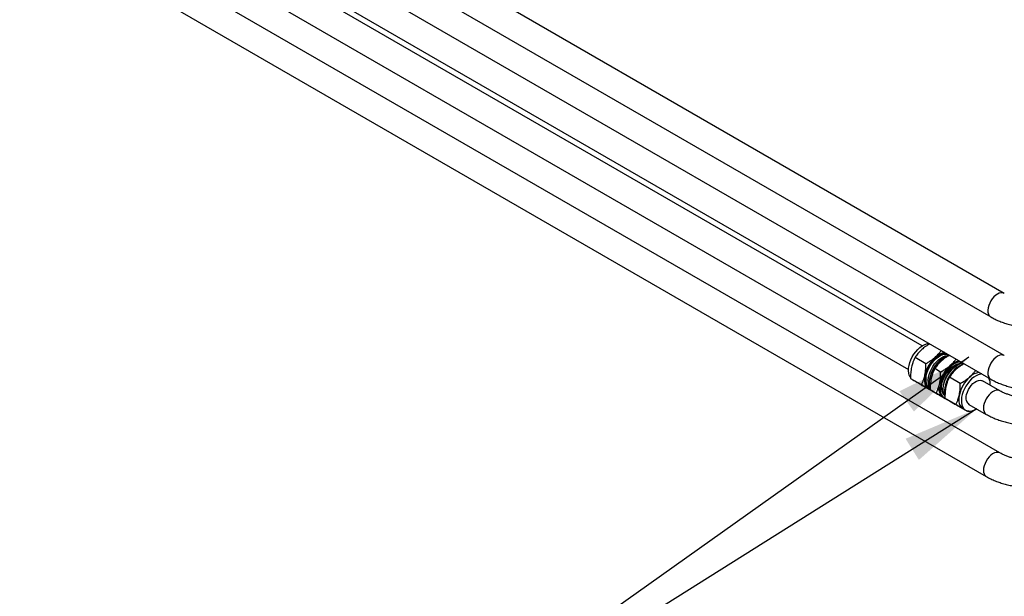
# Paper-space layout 'Sheet1' of a CAD drawing. Header units: millimetres. Extents: x 0 to 23548, y 0 to 16632.
# Tile 59 of 143: x 5101 to 5735, y 3915 to 4286. Entities that reach past the tile are written whole.
import ezdxf

# ---------------------------------------------------------------- set-up
doc = ezdxf.new("R2010")
doc.units = ezdxf.units.MM
doc.linetypes.add('SLD-Sólida', pattern=[0])
doc.layers.add('DETALHAMENTO', color=8, linetype='SLD-Sólida')
doc.styles.get("Standard").update_dxf_attribs({"font": 'CALIBRI.TTF'})
doc.dimstyles.new('SLDDIMSTYLE3', dxfattribs={"dimtxt": 0.18, "dimasz": 49, "dimexe": 0, "dimexo": 0.0625, "dimgap": 0, "dimtad": 0, "dimtih": 1, "dimtoh": 1, "dimdec": 0, "dimrnd": 1e-09, "dimzin": 0, "dimdsep": 46, "dimtxsty": 'Standard', "dimsah": 1, "dimcen": 0.09, "dimadec": 0, "dimazin": 0, "dimtfac": 49, "dimtdec": 0, "dimtofl": 0, "dimtmove": 0, "dimatfit": 3, "dimfxl": 0, "dimfrac": 2, "dimtolj": 1, "dimtzin": 0, "dimarcsym": 0})

psp = doc.layouts.new('Sheet1')

# ---------------------------------------------------------------- linework, layer by layer
at = {"color": 7, "linetype": 'SLD-Sólida', "lineweight": 25, "ltscale": 28}
for p, q in [((5734.717, 4109.972), (5189.007, 4425.004)), ((5180.258, 4409.848), (5725.967, 4094.816)), ((5734.717, 4069.968), (5154.359, 4405.002)), ((5145.609, 4389.846), (5725.967, 4054.812)), ((5681.812, 4076.211), (5146.136, 4385.45)), ((5135.865, 4371.173), (5673.063, 4061.055)), ((5731.871, 4007.309), (5109.966, 4366.327)), ((5101.216, 4351.171), (5723.121, 3992.153)), ((5677.277, 4068.893), (5684.281, 4064.849)), ((5693.732, 4059.393), (5689.945, 4061.579)), ((5704.049, 4063.477), (5703.581, 4063.207)), ((5674.405, 4055.312), (5681.41, 4051.269)), ((5675.767, 4054.442), (5677.392, 4053.504)), ((5706.4, 4052.08), (5699.396, 4056.123)), ((5681.911, 4050.813), (5688.915, 4046.769)), ((5686.054, 4048.504), (5686.595, 4048.191)), ((5695.21, 4048.706), (5695.21, 4048.167)), ((5731.871, 4047.313), (5720.734, 4053.742)), ((5690.861, 4045.813), (5687.074, 4047.999)), ((5688.915, 4046.769), (5688.202, 4047.206)), ((5689.379, 4046.584), (5690.06, 4046.191)), ((5698.366, 4041.313), (5694.579, 4043.499)), ((5695.505, 4043.048), (5696.185, 4042.655)), ((5703.529, 4038.5), (5696.525, 4042.543)), ((5698.366, 4041.313), (5697.653, 4041.75)), ((5698.969, 4041.048), (5699.511, 4040.735)), ((5711.035, 4034), (5704.03, 4038.043)), ((5708.173, 4035.735), (5709.797, 4034.797)), ((5711.984, 4038.586), (5723.121, 4032.157)), ((5711.636, 4034.356), (5711.035, 4034))]:
    psp.add_line(p, q, dxfattribs=at)
at = {"color": 7, "linetype": 'SLD-Sólida', "lineweight": 25, "ltscale": 28, "flags": 128}
for points in [[(5730.342, 4109.539), (5729.171, 4108.734), (5728.042, 4107.7), (5726.997, 4106.474), (5726.072, 4105.1), (5725.302, 4103.629), (5724.714, 4102.113), (5724.329, 4100.608), (5724.162, 4099.167), (5724.218, 4097.842), (5724.495, 4096.682), (5724.984, 4095.729), (5725.666, 4095.016), (5725.966, 4094.817)], [(5674.332, 4055.755), (5674.107, 4056.092), (5673.546, 4057.276), (5673.192, 4058.66), (5673.051, 4060.212), (5673.128, 4061.894), (5673.421, 4063.669), (5673.922, 4065.494), (5674.62, 4067.326), (5675.5, 4069.122), (5676.539, 4070.841), (5677.714, 4072.442), (5678.997, 4073.887), (5680.358, 4075.143), (5681.766, 4076.181), (5683.186, 4076.975), (5684.587, 4077.507), (5685.935, 4077.766), (5686.177, 4077.783)], [(5687.391, 4047.832), (5686.616, 4048.179), (5685.688, 4048.885), (5684.935, 4049.841), (5684.374, 4051.025), (5684.019, 4052.409), (5683.879, 4053.961), (5683.956, 4055.644), (5684.248, 4057.418), (5684.749, 4059.243), (5685.448, 4061.075), (5686.327, 4062.872), (5687.366, 4064.59), (5688.541, 4066.191), (5689.825, 4067.637), (5691.186, 4068.893), (5692.593, 4069.93), (5694.014, 4070.724), (5695.415, 4071.257), (5696.762, 4071.515), (5697.005, 4071.532)], [(5686.907, 4048.731), (5686.532, 4048.975), (5685.698, 4049.774), (5685.048, 4050.813), (5684.597, 4052.068), (5684.357, 4053.507), (5684.334, 4055.095), (5684.528, 4056.793), (5684.935, 4058.56), (5685.544, 4060.35), (5686.34, 4062.122), (5687.304, 4063.83), (5688.413, 4065.433), (5689.638, 4066.891), (5690.95, 4068.169), (5692.316, 4069.235), (5693.703, 4070.062), (5695.077, 4070.631), (5696.403, 4070.927), (5697.649, 4070.943), (5698.168, 4070.86)], [(5687.066, 4049.065), (5686.529, 4049.958), (5686.078, 4051.213), (5685.839, 4052.652), (5685.815, 4054.24), (5686.009, 4055.938), (5686.416, 4057.704), (5687.025, 4059.495), (5687.821, 4061.266), (5688.786, 4062.975), (5689.894, 4064.578), (5691.119, 4066.036), (5692.431, 4067.314), (5693.798, 4068.379), (5695.185, 4069.207), (5696.558, 4069.776), (5697.884, 4070.072), (5699.131, 4070.088), (5699.136, 4070.087)], [(5686.954, 4050.087), (5686.706, 4051.559), (5686.674, 4053.181), (5686.859, 4054.915), (5687.258, 4056.72), (5687.859, 4058.554), (5688.65, 4060.373), (5689.612, 4062.136), (5690.723, 4063.801), (5691.955, 4065.328), (5693.282, 4066.683), (5694.67, 4067.833), (5696.088, 4068.752), (5697.503, 4069.417), (5698.817, 4069.801)], [(5730.342, 4069.535), (5729.171, 4068.73), (5728.042, 4067.696), (5726.997, 4066.47), (5726.072, 4065.096), (5725.302, 4063.625), (5724.714, 4062.109), (5724.329, 4060.604), (5724.162, 4059.163), (5724.218, 4057.838), (5724.495, 4056.678), (5724.984, 4055.725), (5725.666, 4055.012), (5725.966, 4054.813)], [(5706.595, 4065.996), (5705.687, 4065.884), (5704.309, 4065.488), (5702.894, 4064.823), (5701.476, 4063.904), (5700.087, 4062.754), (5698.761, 4061.399), (5697.529, 4059.872), (5696.418, 4058.207), (5695.456, 4056.444), (5694.665, 4054.625), (5694.063, 4052.791), (5693.665, 4050.986), (5693.48, 4049.252), (5693.512, 4047.63), (5693.76, 4046.158)], [(5694.64, 4046.928), (5694.41, 4048.328), (5694.395, 4049.875), (5694.597, 4051.53), (5695.01, 4053.25), (5695.624, 4054.989), (5696.421, 4056.704), (5697.383, 4058.349), (5698.484, 4059.881), (5699.695, 4061.263), (5700.985, 4062.456), (5702.321, 4063.431), (5703.668, 4064.163), (5704.99, 4064.632), (5706.255, 4064.826), (5707.429, 4064.74), (5707.706, 4064.675)], [(5708.614, 4064.647), (5708.542, 4064.655), (5707.296, 4064.639), (5705.97, 4064.342), (5704.596, 4063.774), (5703.209, 4062.946), (5701.843, 4061.88), (5700.531, 4060.603), (5699.306, 4059.144), (5698.197, 4057.541), (5697.233, 4055.833), (5696.436, 4054.062), (5695.828, 4052.271), (5695.421, 4050.505), (5695.227, 4048.807), (5695.25, 4047.219), (5695.49, 4045.78)], [(5707.721, 4064.093), (5707.093, 4063.88), (5705.678, 4063.215), (5704.26, 4062.297), (5702.872, 4061.147), (5701.546, 4059.792), (5700.313, 4058.264), (5699.203, 4056.6), (5698.241, 4054.837), (5697.449, 4053.017), (5696.848, 4051.183), (5696.45, 4049.379), (5696.264, 4047.645), (5696.296, 4046.023), (5696.545, 4044.551)], [(5683.674, 4057.58), (5683.426, 4056.065), (5683.335, 4054.615), (5683.403, 4053.254), (5683.629, 4052.007), (5684.008, 4050.894), (5684.535, 4049.935), (5685.2, 4049.146), (5685.991, 4048.54)], [(5720.207, 4058.138), (5719.299, 4058.026), (5717.921, 4057.63), (5716.506, 4056.965), (5715.088, 4056.046), (5713.699, 4054.896), (5712.373, 4053.541), (5711.14, 4052.014), (5710.03, 4050.349), (5709.068, 4048.586), (5708.277, 4046.767), (5707.675, 4044.933), (5707.277, 4043.128), (5707.092, 4041.394), (5707.124, 4039.772), (5707.372, 4038.3)], [(5695.442, 4043.085), (5694.651, 4043.69), (5693.986, 4044.479), (5693.459, 4045.438), (5693.08, 4046.551), (5692.854, 4047.798), (5692.786, 4049.159), (5692.877, 4050.609), (5693.125, 4052.125)], [(5710.368, 4040.921), (5710.184, 4042.157), (5710.223, 4043.537), (5710.484, 4045.012), (5710.957, 4046.529), (5711.625, 4048.032), (5712.465, 4049.468), (5713.445, 4050.785), (5714.531, 4051.934), (5715.683, 4052.875), (5716.859, 4053.574), (5718.017, 4054.005), (5719.115, 4054.152), (5720.113, 4054.01), (5720.734, 4053.742)], [(5695.49, 4045.78), (5695.941, 4044.525), (5696.537, 4043.553)], [(5705.793, 4044.811), (5705.545, 4043.296), (5705.454, 4041.845), (5705.522, 4040.485), (5705.748, 4039.238), (5706.127, 4038.125), (5706.654, 4037.166), (5707.319, 4036.377), (5708.111, 4035.771)], [(5731.863, 4047.317), (5731.548, 4047.473), (5730.59, 4047.708), (5729.52, 4047.655), (5728.376, 4047.315), (5727.202, 4046.701), (5726.037, 4045.836), (5724.926, 4044.75), (5723.907, 4043.483), (5723.018, 4042.08), (5722.291, 4040.593), (5721.752, 4039.074), (5721.421, 4037.58), (5721.309, 4036.163)], [(5707.372, 4038.3), (5707.831, 4037.012), (5708.49, 4035.939), (5709.333, 4035.106), (5710.341, 4034.531), (5711.491, 4034.229), (5712.754, 4034.207), (5714.101, 4034.466), (5715.502, 4034.998), (5716.876, 4035.762)], [(5731.863, 4007.313), (5731.548, 4007.469), (5730.59, 4007.704), (5729.52, 4007.651), (5728.376, 4007.311), (5727.202, 4006.697), (5726.037, 4005.832), (5724.926, 4004.746), (5723.907, 4003.479), (5723.018, 4002.076), (5722.291, 4000.589), (5721.752, 3999.07), (5721.421, 3997.576), (5721.309, 3996.159)]]:
    psp.add_lwpolyline(points, dxfattribs=at)
at = {"color": 7, "linetype": 'SLD-Sólida', "lineweight": 25, "ltscale": 784}
for centre, radius, start, end in [((5732.899, 4106.034), 4.338, 65.361738, 126.109549), ((5704.707, 4052.885), 21.551, 131.958945, 167.415442), ((5704.955, 4052.747), 18.26, 124.155614, 175.849762), ((5697.609, 4061.493), 10.415, 96.315429, 134.583121), ((5732.899, 4066.03), 4.338, 65.361738, 126.109549), ((5714.158, 4047.429), 21.551, 131.958945, 167.415442), ((5713.223, 4047.975), 18.027, 122.331915, 177.673461), ((5707.06, 4056.037), 10.415, 96.315429, 134.583121), ((5726.827, 4040.116), 21.551, 131.958945, 167.415442), ((5719.728, 4048.724), 10.415, 96.315429, 134.583121), ((5716.451, 4051.624), 9.201, 355.59751, 24.801981), ((5698.929, 4047.168), 5.266, 191.052227, 243.824349), ((5699.784, 4048.07), 5.27, 192.515846, 224.132088), ((5713.896, 4041.636), 3.6, 191.453849, 237.928906), ((5725.492, 4035.643), 4.216, 172.921064, 235.902216), ((5725.492, 3995.639), 4.216, 172.921064, 235.902216)]:
    psp.add_arc(centre, radius, start, end, dxfattribs=at)
at = {"color": 7, "linetype": 'SLD-Sólida', "lineweight": 25, "ltscale": 28}
for points, knots in [([(5725.967, 4094.816), (5726.459, 4094.54), (5727.85, 4093.76), (5730.272, 4092.601), (5733.266, 4091.392), (5736.391, 4090.352), (5739.624, 4089.481), (5742.945, 4088.782), (5746.335, 4088.255), (5749.773, 4087.902), (5753.24, 4087.722), (5756.718, 4087.716), (5760.186, 4087.885), (5763.626, 4088.227), (5767.018, 4088.743), (5770.344, 4089.431), (5773.586, 4090.291), (5776.726, 4091.323), (5779.743, 4092.528), (5782.233, 4093.707), (5783.677, 4094.516), (5784.214, 4094.816)], [0, 0, 0, 0, 0.0303706, 0.0858699, 0.1412758, 0.1965762, 0.2517225, 0.3067068, 0.3615464, 0.4162736, 0.470929, 0.5255581, 0.5802084, 0.6349133, 0.689722, 0.7446836, 0.7998449, 0.8552464, 0.9109165, 0.96686, 1, 1, 1, 1]), ([(5681.636, 4073.911), (5680.744, 4073.06), (5679.077, 4071.468), (5677.848, 4069.71), (5677.277, 4068.893)], [0, 0, 0, 0, 0.5352511, 1, 1, 1, 1]), ([(5686.748, 4077.453), (5686.397, 4077.256), (5685.443, 4076.719), (5683.68, 4075.574), (5682.402, 4074.535), (5681.636, 4073.911)], [0, 0, 0, 0, 0.18900279, 0.51371426, 1, 1, 1, 1]), ([(5677.277, 4068.893), (5676.992, 4068.303), (5676.445, 4067.17), (5675.638, 4065.095), (5675.247, 4063.523), (5675.012, 4062.581)], [0, 0, 0, 0, 0.3030737, 0.5821129, 1, 1, 1, 1]), ([(5684.281, 4064.849), (5684.937, 4065.216), (5686.198, 4065.921), (5688.257, 4067.246), (5689.533, 4068.287), (5690.298, 4068.911)], [0, 0, 0, 0, 0.3030737, 0.5821129, 1, 1, 1, 1]), ([(5690.298, 4068.911), (5691.197, 4069.76), (5692.642, 4071.124), (5693.71, 4072.632), (5694.113, 4073.201)], [0, 0, 0, 0, 0.6224191, 1, 1, 1, 1]), ([(5699.416, 4070.14), (5699.065, 4069.943), (5698.111, 4069.405), (5696.348, 4068.261), (5695.071, 4067.221), (5694.305, 4066.598)], [0, 0, 0, 0, 0.1890028, 0.5137143, 1, 1, 1, 1]), ([(5699.749, 4063.455), (5700.648, 4064.304), (5702.093, 4065.668), (5703.161, 4067.176), (5703.564, 4067.746)], [0, 0, 0, 0, 0.6224191, 1, 1, 1, 1]), ([(5675.012, 4062.581), (5674.801, 4061.321), (5674.405, 4058.968), (5674.405, 4056.472), (5674.405, 4055.312)], [0, 0, 0, 0, 0.5352511, 1, 1, 1, 1]), ([(5683.674, 4057.58), (5683.886, 4058.84), (5684.281, 4061.194), (5684.281, 4063.689), (5684.281, 4064.849)], [0, 0, 0, 0, 0.5352511, 1, 1, 1, 1]), ([(5689.945, 4061.579), (5689.66, 4060.989), (5689.113, 4059.856), (5688.306, 4057.782), (5687.915, 4056.21), (5687.68, 4055.268)], [0, 0, 0, 0, 0.3030737, 0.5821129, 1, 1, 1, 1]), ([(5694.305, 4066.598), (5693.413, 4065.746), (5691.746, 4064.155), (5690.516, 4062.397), (5689.945, 4061.579)], [0, 0, 0, 0, 0.5352511, 1, 1, 1, 1]), ([(5693.732, 4059.393), (5694.388, 4059.76), (5695.649, 4060.466), (5697.708, 4061.79), (5698.984, 4062.831), (5699.749, 4063.455)], [0, 0, 0, 0, 0.3030737, 0.5821129, 1, 1, 1, 1]), ([(5703.756, 4061.142), (5702.863, 4060.29), (5701.197, 4058.699), (5699.967, 4056.941), (5699.396, 4056.123)], [0, 0, 0, 0, 0.5352511, 1, 1, 1, 1]), ([(5708.867, 4064.684), (5708.516, 4064.487), (5707.562, 4063.949), (5705.799, 4062.805), (5704.522, 4061.765), (5703.756, 4061.142)], [0, 0, 0, 0, 0.1890028, 0.5137143, 1, 1, 1, 1]), ([(5674.405, 4055.312), (5674.634, 4055.172), (5675.074, 4054.902), (5675.997, 4054.342), (5676.83, 4053.841), (5677.329, 4053.541)], [0, 0, 0, 0, 0.3030737, 0.5821129, 1, 1, 1, 1]), ([(5681.41, 4051.269), (5681.694, 4051.859), (5682.242, 4052.992), (5683.049, 4055.067), (5683.44, 4056.638), (5683.674, 4057.58)], [0, 0, 0, 0, 0.3030737, 0.5821129, 1, 1, 1, 1]), ([(5687.68, 4055.268), (5687.469, 4054.008), (5687.074, 4051.654), (5687.074, 4049.159), (5687.074, 4047.999)], [0, 0, 0, 0, 0.5352511, 1, 1, 1, 1]), ([(5693.125, 4052.125), (5693.337, 4053.384), (5693.732, 4055.738), (5693.732, 4058.233), (5693.732, 4059.393)], [0, 0, 0, 0, 0.5352511, 1, 1, 1, 1]), ([(5699.396, 4056.123), (5699.111, 4055.533), (5698.564, 4054.4), (5697.757, 4052.326), (5697.366, 4050.754), (5697.131, 4049.812)], [0, 0, 0, 0, 0.3030737, 0.5821129, 1, 1, 1, 1]), ([(5706.4, 4052.08), (5707.057, 4052.447), (5708.318, 4053.152), (5710.376, 4054.477), (5711.652, 4055.518), (5712.418, 4056.142)], [0, 0, 0, 0, 0.3030737, 0.5821129, 1, 1, 1, 1]), ([(5712.418, 4056.142), (5713.317, 4056.991), (5714.761, 4058.355), (5715.829, 4059.863), (5716.232, 4060.432)], [0, 0, 0, 0, 0.6224191, 1, 1, 1, 1]), ([(5725.967, 4054.812), (5726.459, 4054.536), (5727.85, 4053.756), (5730.272, 4052.597), (5733.266, 4051.388), (5736.391, 4050.348), (5739.624, 4049.477), (5742.945, 4048.778), (5746.335, 4048.251), (5749.773, 4047.898), (5753.24, 4047.718), (5756.718, 4047.712), (5760.186, 4047.881), (5763.626, 4048.223), (5767.018, 4048.739), (5770.344, 4049.427), (5773.586, 4050.287), (5776.726, 4051.319), (5779.743, 4052.524), (5782.233, 4053.703), (5783.677, 4054.512), (5784.214, 4054.812)], [0, 0, 0, 0, 0.0303706, 0.0858699, 0.1412758, 0.1965762, 0.2517225, 0.3067068, 0.3615464, 0.4162736, 0.470929, 0.5255581, 0.5802084, 0.6349133, 0.689722, 0.7446836, 0.7998449, 0.8552464, 0.9109165, 0.96686, 1, 1, 1, 1]), ([(5677.329, 4053.541), (5678.059, 4053.105), (5679.422, 4052.29), (5681.121, 4051.281), (5681.911, 4050.813)], [0, 0, 0, 0, 0.5352511, 1, 1, 1, 1]), ([(5685.991, 4048.54), (5685.262, 4048.977), (5683.899, 4049.792), (5682.199, 4050.8), (5681.41, 4051.269)], [0, 0, 0, 0, 0.5352511, 1, 1, 1, 1]), ([(5687.49, 4047.638), (5687.467, 4047.652), (5687.057, 4047.901), (5686.509, 4048.23), (5685.991, 4048.54)], [0, 0, 0, 0, 0.05520875, 1, 1, 1, 1]), ([(5690.861, 4045.813), (5691.145, 4046.403), (5691.693, 4047.536), (5692.5, 4049.611), (5692.891, 4051.182), (5693.125, 4052.125)], [0, 0, 0, 0, 0.3030737, 0.5821129, 1, 1, 1, 1]), ([(5697.131, 4049.812), (5696.92, 4048.552), (5696.525, 4046.199), (5696.525, 4043.703), (5696.525, 4042.543)], [0, 0, 0, 0, 0.5352511, 1, 1, 1, 1]), ([(5705.793, 4044.811), (5706.005, 4046.071), (5706.4, 4048.425), (5706.4, 4050.92), (5706.4, 4052.08)], [0, 0, 0, 0, 0.5352511, 1, 1, 1, 1]), ([(5687.074, 4047.999), (5687.303, 4047.859), (5687.742, 4047.589), (5688.665, 4047.028), (5689.498, 4046.528), (5689.998, 4046.228)], [0, 0, 0, 0, 0.3030737, 0.5821129, 1, 1, 1, 1]), ([(5689.998, 4046.228), (5690.727, 4045.791), (5692.09, 4044.976), (5693.79, 4043.968), (5694.579, 4043.499)], [0, 0, 0, 0, 0.5352511, 1, 1, 1, 1]), ([(5695.442, 4043.085), (5694.713, 4043.521), (5693.35, 4044.336), (5691.65, 4045.344), (5690.861, 4045.813)], [0, 0, 0, 0, 0.5352511, 1, 1, 1, 1]), ([(5696.941, 4042.182), (5696.918, 4042.196), (5696.508, 4042.445), (5695.96, 4042.774), (5695.442, 4043.085)], [0, 0, 0, 0, 0.05520875, 1, 1, 1, 1]), ([(5696.525, 4042.543), (5696.753, 4042.403), (5697.193, 4042.133), (5698.116, 4041.573), (5698.949, 4041.072), (5699.449, 4040.772)], [0, 0, 0, 0, 0.3030737, 0.5821129, 1, 1, 1, 1]), ([(5703.529, 4038.5), (5703.814, 4039.09), (5704.361, 4040.223), (5705.168, 4042.298), (5705.559, 4043.869), (5705.793, 4044.811)], [0, 0, 0, 0, 0.3030737, 0.5821129, 1, 1, 1, 1]), ([(5772.619, 4047.313), (5772.329, 4047.15), (5771.486, 4046.677), (5769.925, 4045.931), (5767.888, 4045.116), (5765.67, 4044.39), (5763.297, 4043.768), (5760.794, 4043.264), (5758.19, 4042.887), (5755.514, 4042.646), (5752.797, 4042.546), (5750.072, 4042.588), (5747.371, 4042.773), (5744.725, 4043.097), (5742.166, 4043.554), (5739.724, 4044.135), (5737.427, 4044.827), (5735.306, 4045.616), (5733.436, 4046.45), (5732.37, 4047.037), (5731.871, 4047.313)], [0, 0, 0, 0, 0.02926521, 0.08526548, 0.14166466, 0.19852906, 0.25583194, 0.31351833, 0.37151776, 0.42975187, 0.48813874, 0.54659501, 0.60502865, 0.6633363, 0.72143483, 0.77924277, 0.8366828, 0.89368631, 0.95020151, 1, 1, 1, 1]), ([(5699.449, 4040.772), (5700.178, 4040.336), (5701.541, 4039.52), (5703.24, 4038.512), (5704.03, 4038.043)], [0, 0, 0, 0, 0.5352511, 1, 1, 1, 1]), ([(5708.111, 4035.771), (5707.381, 4036.208), (5706.018, 4037.023), (5704.319, 4038.031), (5703.529, 4038.5)], [0, 0, 0, 0, 0.5352511, 1, 1, 1, 1]), ([(5711.035, 4034), (5710.806, 4034.14), (5710.366, 4034.41), (5709.443, 4034.971), (5708.61, 4035.471), (5708.111, 4035.771)], [0, 0, 0, 0, 0.3030737, 0.5821129, 1, 1, 1, 1]), ([(5723.121, 4032.157), (5723.613, 4031.881), (5725.004, 4031.1), (5727.426, 4029.941), (5730.42, 4028.732), (5733.545, 4027.693), (5736.778, 4026.822), (5740.099, 4026.122), (5743.489, 4025.596), (5746.927, 4025.242), (5750.394, 4025.063), (5753.872, 4025.057), (5757.34, 4025.225), (5760.779, 4025.568), (5764.172, 4026.083), (5767.498, 4026.771), (5770.74, 4027.631), (5773.88, 4028.663), (5776.897, 4029.868), (5779.387, 4031.047), (5780.831, 4031.856), (5781.368, 4032.157)], [0, 0, 0, 0, 0.0303706, 0.0858699, 0.1412758, 0.1965762, 0.2517225, 0.3067068, 0.3615464, 0.4162736, 0.470929, 0.5255581, 0.5802084, 0.6349133, 0.689722, 0.7446836, 0.7998449, 0.8552464, 0.9109165, 0.96686, 1, 1, 1, 1]), ([(5772.619, 4007.309), (5772.329, 4007.146), (5771.486, 4006.673), (5769.925, 4005.927), (5767.888, 4005.112), (5765.67, 4004.386), (5763.297, 4003.764), (5760.794, 4003.26), (5758.19, 4002.883), (5755.514, 4002.642), (5752.797, 4002.542), (5750.072, 4002.584), (5747.371, 4002.769), (5744.725, 4003.093), (5742.166, 4003.55), (5739.724, 4004.131), (5737.427, 4004.823), (5735.306, 4005.612), (5733.436, 4006.446), (5732.37, 4007.033), (5731.871, 4007.309)], [0, 0, 0, 0, 0.0292652, 0.0852655, 0.1416647, 0.1985291, 0.2558319, 0.3135183, 0.3715178, 0.4297519, 0.4881387, 0.546595, 0.6050286, 0.6633363, 0.7214348, 0.7792428, 0.8366828, 0.8936863, 0.9502015, 1, 1, 1, 1]), ([(5723.121, 3992.153), (5723.613, 3991.877), (5725.004, 3991.096), (5727.426, 3989.937), (5730.42, 3988.728), (5733.545, 3987.689), (5736.778, 3986.818), (5740.099, 3986.118), (5743.489, 3985.592), (5746.927, 3985.238), (5750.394, 3985.059), (5753.872, 3985.053), (5757.34, 3985.221), (5760.779, 3985.564), (5764.172, 3986.079), (5767.498, 3986.767), (5770.74, 3987.627), (5773.88, 3988.659), (5776.897, 3989.864), (5779.387, 3991.043), (5780.831, 3991.852), (5781.368, 3992.153)], [0, 0, 0, 0, 0.0303706, 0.0858699, 0.1412758, 0.1965762, 0.2517225, 0.3067068, 0.3615464, 0.4162736, 0.470929, 0.5255581, 0.5802084, 0.6349133, 0.689722, 0.7446836, 0.7998449, 0.8552464, 0.9109165, 0.96686, 1, 1, 1, 1])]:
    psp.add_open_spline(points, degree=3, knots=knots, dxfattribs=at)

# ---------------------------------------------------------------- leaders
at = {"layer": 'DETALHAMENTO', "ltscale": 28}
for points in [[(5711.88, 4068.848), (5153.717, 3672.7)], [(5716.968, 4035.709), (5161.677, 3686.791)]]:
    psp.add_leader(points, dimstyle='SLDDIMSTYLE3', dxfattribs=at)

doc.saveas('drawing.dxf')
